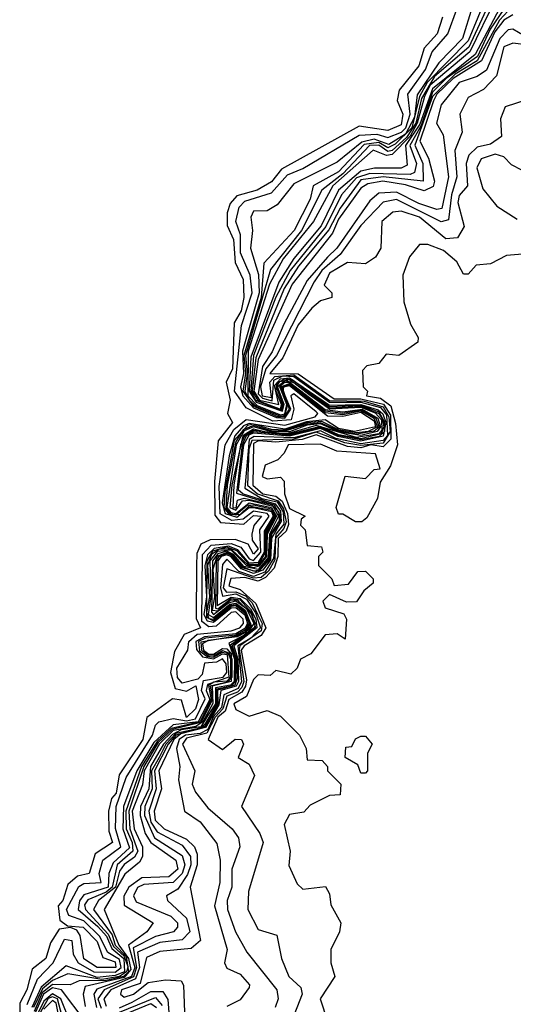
# Model space of a CAD drawing. Extents: x 2668140 to 2765664, y 823621 to 955240.
# Tile 179 of 256: x 2674841 to 2675946, y 906062 to 908267. Entities that reach past the tile are written whole.
import ezdxf

# ---------------------------------------------------------------- set-up
doc = ezdxf.new("R2010")
doc.units = 0

msp = doc.modelspace()

# ---------------------------------------------------------------- linework, layer by layer
at = {"layer": '0CON02XD'}
for points in [[(2675888.5, 908325), (2675845, 908219.5), (2675753.4, 908126.6), (2675736.5, 908095), (2675719.4, 908025), (2675681.5, 907988.5), (2675665, 907979.8), (2675645, 907992.3), (2675612.5, 907987.5), (2675555, 907926.5), (2675498, 907895), (2675491.4, 907865), (2675455.5, 907795), (2675387.9, 907722.1), (2675381.7, 907645), (2675342.9, 907515), (2675346.5, 907475), (2675340.5, 907435), (2675365, 907401.3), (2675418.3, 907378.3), (2675435, 907378.2), (2675445.2, 907395.2), (2675429.1, 907445), (2675445, 907450.1), (2675525, 907387.7), (2675565, 907383.2), (2675605, 907390.9), (2675634.3, 907375), (2675642, 907355), (2675621.6, 907345), (2675595, 907341.8), (2675555, 907348.9), (2675517.5, 907367.5), (2675485, 907364.1), (2675435, 907348), (2675405, 907349.3), (2675365, 907361), (2675351.4, 907358.6), (2675321.6, 907325), (2675300.3, 907209.7), (2675298.4, 907175), (2675309.5, 907159.5), (2675335, 907159.1), (2675355, 907178.5), (2675405, 907168.8), (2675411.3, 907155), (2675390.8, 907119.2), (2675391.4, 907075), (2675375, 907048.2), (2675355, 907047.2), (2675327.7, 907077.7), (2675305, 907085.8), (2675273, 907077), (2675260.3, 907055), (2675259.1, 906929.1), (2675275, 906921.4), (2675315, 906954.1), (2675325, 906955.1), (2675345, 906938.7), (2675355.1, 906915), (2675345, 906900.1), (2675325, 906889.2), (2675257.5, 906882.5), (2675241.3, 906875), (2675244.1, 906854.1), (2675261, 906841), (2675275, 906839.6), (2675295, 906850.8), (2675307.6, 906847.6), (2675313.3, 906835), (2675312.9, 906795), (2675305, 906785.9), (2675276.1, 906783.9), (2675263.9, 906776.1), (2675270, 906745), (2675245.3, 906694.7), (2675180.1, 906679.9), (2675148.8, 906651.2), (2675114.1, 906595), (2675079, 906495), (2675079.4, 906455), (2675093.3, 906425), (2675094.8, 906405.2), (2675059.7, 906375), (2675047.9, 906325), (2675035, 906313.7), (2674993.7, 906296.3), (2674986.5, 906285), (2674988.2, 906275), (2675039.2, 906219.2), (2675051.6, 906191.6), (2675075, 906170.3), (2675083.2, 906146.8), (2675080.3, 906135), (2675065, 906125.1), (2675025, 906118.4), (2674949.1, 906130.9), (2674915, 906115.8), (2674892.6, 906097.4), (2674872.3, 906055)], [(2675899.4, 908320.6), (2675846.7, 908205), (2675770.2, 908139.8), (2675740.8, 908090.8), (2675727.8, 908035), (2675707, 908003), (2675675, 907974.3), (2675665, 907972), (2675645, 907985.8), (2675624.5, 907985), (2675565, 907921.6), (2675517.5, 907885), (2675471.8, 907795), (2675402.6, 907707.4), (2675346.9, 907515), (2675350.1, 907475), (2675344.9, 907435), (2675355.2, 907415), (2675371.2, 907401.2), (2675425, 907379.2), (2675435, 907381.5), (2675441.5, 907405), (2675425.9, 907445), (2675445, 907452.7), (2675525, 907391), (2675565, 907386.3), (2675605, 907393.4), (2675638.6, 907375), (2675645.7, 907354.3), (2675634.5, 907345.5), (2675595, 907339), (2675555, 907346.1), (2675515, 907364.5), (2675485, 907361.7), (2675435, 907345.4), (2675405, 907346.7), (2675365, 907358), (2675341.6, 907348.4), (2675325, 907322.8), (2675305.6, 907225), (2675302.5, 907172.5), (2675311.6, 907161.6), (2675325, 907158.7), (2675350.1, 907179.9), (2675365, 907180.6), (2675405, 907171.6), (2675414.1, 907155), (2675392.4, 907115), (2675391.3, 907065), (2675375, 907044.6), (2675353.5, 907045), (2675315, 907081.6), (2675288.7, 907081.3), (2675270.5, 907069.5), (2675261.7, 907045), (2675266.4, 906975), (2675259.4, 906939.4), (2675265, 906926.6), (2675275, 906925.1), (2675313.7, 906956.3), (2675325, 906957.8), (2675345, 906942.7), (2675357.7, 906915), (2675345, 906896.5), (2675325, 906886.5), (2675246.5, 906873.5), (2675248.4, 906855), (2675263.5, 906843.5), (2675275, 906842.9), (2675295, 906854.5), (2675309.4, 906849.4), (2675316, 906835), (2675315.8, 906794.2), (2675306.5, 906783.5), (2675267.5, 906775), (2675273.1, 906745), (2675246.8, 906693.2), (2675182.5, 906677.5), (2675151.6, 906648.4), (2675118.9, 906595), (2675085.9, 906495), (2675087.6, 906455), (2675105.9, 906405), (2675098.3, 906391.7), (2675075, 906375.3), (2675065, 906360.8), (2675055.4, 906324.6), (2675017.5, 906295), (2675006.5, 906275), (2675047.9, 906217.9), (2675055.2, 906195), (2675079.3, 906169.3), (2675084.9, 906135), (2675073.5, 906125), (2675035, 906116), (2674974.6, 906115.4), (2674954.2, 906105.8), (2674915, 906106.6), (2674891.9, 906088.1), (2674873.7, 906046.3)], [(2675906.7, 908313.3), (2675848.6, 908195), (2675760, 908120), (2675747.1, 908095), (2675731.1, 908035), (2675715, 908006.4), (2675675, 907965.2), (2675662.6, 907962.6), (2675632.5, 907975), (2675542.2, 907895), (2675498.7, 907815), (2675431.2, 907731.2), (2675400.5, 907675), (2675353, 907525), (2675351.9, 907425), (2675373.1, 907403.1), (2675425, 907381.9), (2675435, 907384.8), (2675438.9, 907405), (2675423.3, 907445), (2675434.6, 907455), (2675445, 907455.1), (2675525, 907394.3), (2675565, 907388.9), (2675607.7, 907395), (2675642.7, 907375), (2675648.6, 907355), (2675641.6, 907345), (2675605, 907336.2), (2675555, 907343.8), (2675515, 907362.4), (2675485, 907359.3), (2675445, 907344.2), (2675405, 907344.4), (2675365, 907355.1), (2675343.6, 907346.4), (2675326.2, 907315), (2675304.6, 907175), (2675313.6, 907163.6), (2675325, 907161.5), (2675355, 907185.5), (2675405, 907174.5), (2675416.5, 907155), (2675395.3, 907115), (2675393.9, 907065), (2675376.9, 907043.1), (2675365, 907039.6), (2675348.7, 907045), (2675315, 907079.1), (2675283.5, 907076.5), (2675266.8, 907055), (2675269, 906975), (2675262.9, 906935), (2675275, 906928.5), (2675312, 906958), (2675325, 906960.5), (2675346.1, 906945), (2675359.1, 906910.9), (2675347, 906895), (2675328.1, 906885), (2675262.8, 906877.2), (2675250.3, 906869.7), (2675252.7, 906855), (2675265, 906846.6), (2675275, 906846.4), (2675295, 906859.3), (2675305, 906858.2), (2675315, 906846.8), (2675315, 906785.2), (2675271.8, 906775), (2675273.9, 906736.1), (2675251.3, 906695), (2675235.6, 906684.4), (2675184.8, 906675.2), (2675154.3, 906645.7), (2675119.7, 906585), (2675116.3, 906553.7), (2675093, 906495), (2675097.4, 906455), (2675115.8, 906415), (2675116.4, 906393.6), (2675109.4, 906380.6), (2675076.4, 906353.6), (2675030, 906275), (2675063.2, 906195), (2675084.9, 906165), (2675089.9, 906140.1), (2675075, 906122.2), (2674987.9, 906102.1), (2674983.5, 906085), (2674987.5, 906057.5)], [(2675854.4, 908295), (2675832.2, 908225), (2675779.7, 908170.3), (2675731.2, 908098.8), (2675725, 908048.8), (2675705, 908010.5), (2675667.4, 907987.4), (2675635, 907999.1), (2675607.1, 907992.9), (2675552.1, 907947.9), (2675455, 907899.4), (2675417.6, 907852.4), (2675395, 907839.2), (2675365, 907838), (2675358.8, 907825), (2675362.5, 907795), (2675358.1, 907755), (2675376.1, 907696.1), (2675377, 907655), (2675340.1, 907525), (2675342.1, 907475), (2675335.3, 907445), (2675340.4, 907425), (2675365, 907397.8), (2675416, 907376), (2675435, 907374.9), (2675448.4, 907395), (2675431.2, 907435), (2675432.3, 907445), (2675445, 907447.6), (2675530.3, 907380.3), (2675565, 907379.5), (2675605, 907388.4), (2675635, 907368.9), (2675637.6, 907355), (2675590.6, 907345), (2675555, 907351.6), (2675525, 907371.1), (2675483.1, 907366.9), (2675435, 907350.5), (2675355, 907363.1), (2675342.4, 907357.6), (2675322.8, 907335), (2675309.9, 907290.1), (2675294.7, 907185.3), (2675301.3, 907161.3), (2675327, 907153), (2675355, 907174.9), (2675364.9, 907175.1), (2675405, 907165.9), (2675408.5, 907155), (2675388.2, 907121.8), (2675388.8, 907075), (2675375, 907051.8), (2675355, 907050.4), (2675329.8, 907079.8), (2675308.5, 907088.5), (2675276.9, 907083.1), (2675261.3, 907068.7), (2675255.7, 907045), (2675259.4, 906975), (2675253.2, 906935), (2675260.8, 906920.8), (2675275, 906917.7), (2675315, 906950.3), (2675325, 906951.2), (2675345, 906934.5), (2675351.4, 906915), (2675345, 906903.7), (2675325, 906892), (2675254.6, 906885.4), (2675235.4, 906875), (2675236.8, 906856.8), (2675250.7, 906840.7), (2675275, 906836.2), (2675295, 906847), (2675305.8, 906845.8), (2675309.4, 906795), (2675261.3, 906778.7), (2675258.7, 906765), (2675266.9, 906745), (2675240.5, 906695), (2675185, 906688.1), (2675141.5, 906648.5), (2675103.8, 906585), (2675073.4, 906505), (2675072, 906455), (2675087.2, 906412.8), (2675050.8, 906379.2), (2675041.1, 906355), (2675039.6, 906325), (2674985, 906307.3), (2674975, 906294.3), (2674972, 906275), (2675016.5, 906236.5), (2675035.8, 906215), (2675047.8, 906187.8), (2675074.4, 906165), (2675075.8, 906135), (2675055, 906126.7), (2675015, 906122.7), (2674945, 906148.5), (2674889, 906101), (2674868.1, 906055)], [(2675915, 908292.3), (2675861, 908189), (2675765, 908112.4), (2675737.1, 908032.9), (2675704.8, 907985), (2675708.8, 907941.2), (2675695.3, 907934.7), (2675635.3, 907934.7), (2675605, 907927.7), (2675555.3, 907885), (2675516.4, 907805), (2675455, 907732.3), (2675421, 907679), (2675359, 907511), (2675355.1, 907435), (2675370.6, 907410.6), (2675429.6, 907390.4), (2675433.5, 907405), (2675418.7, 907445), (2675435, 907459.1), (2675455, 907454.7), (2675488.6, 907428.6), (2675535, 907395.5), (2675605, 907399.6), (2675637, 907387), (2675650.9, 907370.9), (2675652.2, 907347.8), (2675645, 907339.9), (2675595, 907331.3), (2675505, 907358.3), (2675440, 907340), (2675405, 907340.4), (2675365, 907349.8), (2675340.8, 907335), (2675316.2, 907225), (2675311.9, 907175), (2675325, 907168.5), (2675340.3, 907189.7), (2675355, 907191.5), (2675407.8, 907177.8), (2675420.8, 907155), (2675400.2, 907115), (2675397.5, 907062.5), (2675375, 907035.9), (2675342.9, 907042.9), (2675319.9, 907069.9), (2675305, 907076.7), (2675285, 907070.7), (2675273.2, 907055), (2675270.4, 906940.4), (2675275, 906935.4), (2675308.4, 906961.6), (2675325, 906966), (2675348.8, 906948.8), (2675365.5, 906915), (2675348.9, 906891.1), (2675309.3, 906870.7), (2675322.3, 906835), (2675321.4, 906785), (2675313, 906777), (2675279.3, 906770.7), (2675279.4, 906735), (2675261.8, 906708.2), (2675246.4, 906683.6), (2675202.8, 906677.2), (2675183.5, 906666.5), (2675163.4, 906645), (2675133.8, 906595), (2675130, 906545), (2675111.4, 906505), (2675111.1, 906485), (2675122.4, 906445), (2675135, 906424.5), (2675190.6, 906385), (2675195.4, 906365), (2675175, 906347.9), (2675115, 906345.3), (2675085.4, 906325), (2675074.5, 906304.5), (2675075, 906284.2), (2675140, 906245), (2675125.8, 906225), (2675084.8, 906195.2), (2675098.7, 906145), (2675091.2, 906125), (2675013.6, 906096.4), (2675007.5, 906085), (2675012.9, 906055)], [(2675787.7, 908272.3), (2675776, 908235), (2675746.9, 908203.1), (2675735, 908163.8), (2675690.8, 908109.2), (2675685.9, 908085.9), (2675699.2, 908055), (2675695, 908031.2), (2675665, 908018.8), (2675601.2, 908028.8), (2675427.7, 907932.3), (2675405, 907903.8), (2675372.5, 907885), (2675327.5, 907872.5), (2675312.5, 907855), (2675305.8, 907834.2), (2675305.8, 907805.8), (2675320, 907775), (2675323.6, 907723.6), (2675341.2, 907685), (2675343.3, 907645), (2675336.9, 907615), (2675321.7, 907588.3), (2675317.5, 907485), (2675303.3, 907455), (2675312.5, 907415), (2675306.2, 907385), (2675318, 907365), (2675285.7, 907324.3), (2675277.3, 907232.7), (2675277.9, 907157.9), (2675290.9, 907140.9), (2675342.8, 907137.2), (2675365, 907156.6), (2675382.5, 907155), (2675365.6, 907134.4), (2675361.2, 907115), (2675361.7, 907101.7), (2675375, 907082.5), (2675365, 907070), (2675352.7, 907092.7), (2675323.4, 907103.4), (2675267.6, 907102.4), (2675247, 907093), (2675238.1, 907071.9), (2675236.7, 907045), (2675236.6, 906926.6), (2675246, 906905), (2675209.5, 906890.5), (2675187.5, 906852.5), (2675178.6, 906805), (2675189.5, 906769.5), (2675215, 906763.3), (2675235.3, 906775.3), (2675241.2, 906745), (2675235, 906723.8), (2675215, 906704.8), (2675203.3, 906743.3), (2675183.3, 906746.7), (2675125.7, 906704.3), (2675117.1, 906655), (2675063.8, 906576.2), (2675056.9, 906535), (2675046.7, 906523.3), (2675040, 906495), (2675040.5, 906450.5), (2675048.8, 906425), (2675010.5, 906399.5), (2674996.7, 906355), (2674970.8, 906349.2), (2674949.3, 906330.7), (2674937.5, 906295), (2674927.3, 906282.7), (2674931.2, 906251.2), (2674948.3, 906238.3), (2674983.3, 906235), (2675015, 906203.3), (2675027, 906167), (2675055, 906157.5), (2675056.4, 906145), (2675015, 906144.6), (2674985, 906164.4), (2674976.4, 906216.4), (2674968.8, 906228.8), (2674955, 906234.3), (2674929.3, 906230.7), (2674910, 906200), (2674900, 906165), (2674868.8, 906141.2), (2674856.9, 906095), (2674841.2, 906065), (2674841.2, 906025)], [(2674857.7, 906062.3), (2674881.1, 906118.9), (2674916, 906155), (2674941.6, 906208.4), (2674958.2, 906205), (2674961.1, 906175), (2674972.5, 906155), (2675007.5, 906135), (2675055, 906134.5), (2675068.5, 906145), (2675065, 906163.1), (2675038.4, 906178.4), (2675020, 906215), (2674985, 906249.3), (2674951.3, 906261.3), (2674945.9, 906275), (2674973.4, 906326.6), (2674985, 906332.8), (2675023.3, 906335), (2675019.4, 906355), (2675027.5, 906385), (2675067.6, 906415), (2675056, 906456), (2675057.5, 906505), (2675079.8, 906570.2), (2675138.4, 906665), (2675145, 906687.5), (2675152.5, 906695), (2675185, 906702.3), (2675215, 906696.8), (2675235, 906701.7), (2675256.1, 906746.1), (2675248.6, 906765), (2675252.9, 906787.1), (2675296.4, 906795), (2675304.8, 906805), (2675303.8, 906825), (2675295, 906835.8), (2675281.8, 906828.2), (2675255, 906826), (2675249.4, 906800.6), (2675239.8, 906790.2), (2675205, 906781.3), (2675194.4, 906794.4), (2675193.3, 906815), (2675217.7, 906855), (2675220, 906875), (2675238.8, 906891.2), (2675315, 906898.4), (2675333.9, 906905), (2675342.5, 906915), (2675341.3, 906925), (2675325, 906941.3), (2675315, 906940), (2675281.2, 906908.8), (2675265, 906907.8), (2675249.2, 906919.2), (2675250.5, 907069.5), (2675269.7, 907090.3), (2675314.5, 907094.5), (2675336.2, 907086.2), (2675355, 907059.8), (2675365, 907056.2), (2675381.4, 907075), (2675378.7, 907125), (2675399.7, 907155), (2675395, 907161.4), (2675365, 907166.4), (2675341.4, 907148.6), (2675315.8, 907145.8), (2675290.3, 907160.3), (2675288, 907222), (2675301.1, 907315), (2675320.8, 907349.2), (2675348, 907372), (2675435, 907359.1), (2675502.6, 907377.4), (2675508.8, 907385), (2675505, 907389.3), (2675455, 907428.9), (2675447.9, 907425), (2675454.7, 907394.7), (2675449.3, 907370.7), (2675408, 907368), (2675348, 907398), (2675322.4, 907435), (2675337.5, 907582.5), (2675361.4, 907655), (2675357.2, 907695), (2675335.7, 907745), (2675335.3, 907785), (2675325.3, 907815), (2675332.5, 907847.5), (2675345, 907860.3), (2675405, 907879.6), (2675440.8, 907919.2), (2675475, 907933.4), (2675601.3, 908008.7), (2675640.6, 908010.6), (2675665, 908003), (2675695.7, 908015), (2675705.4, 908025), (2675715.2, 908055), (2675710.3, 908099.8), (2675749.4, 908155), (2675764.6, 908195), (2675799.6, 908235), (2675819.9, 908290.1)], [(2675925, 908290.3), (2675894.3, 908245.7), (2675865.8, 908184.2), (2675795.6, 908135), (2675765, 908104.3), (2675739.7, 908030.3), (2675714.7, 907985), (2675729.2, 907945), (2675725.4, 907924.6), (2675715, 907920), (2675625, 907922.7), (2675595, 907912.9), (2675561.3, 907875), (2675526.5, 907803.5), (2675446.4, 907705), (2675415, 907645.6), (2675364.6, 907515), (2675358.5, 907435), (2675368.8, 907415), (2675427.3, 907392.7), (2675430.2, 907405), (2675416.3, 907445), (2675423.4, 907456.6), (2675445, 907461.1), (2675535, 907398.2), (2675605, 907401.6), (2675645, 907385.4), (2675653, 907373), (2675656.6, 907355), (2675650.1, 907339.9), (2675605, 907328.7), (2675555, 907337.6), (2675515, 907356.1), (2675441.8, 907338.2), (2675365, 907347.2), (2675344.2, 907335), (2675335.8, 907315), (2675320.5, 907225), (2675318.2, 907175), (2675326, 907174), (2675328.9, 907191.1), (2675344, 907196), (2675405, 907181.3), (2675421.1, 907165), (2675421.9, 907145), (2675402.6, 907115), (2675399.2, 907060.8), (2675376.3, 907033.7), (2675365, 907032), (2675341.2, 907041.2), (2675318.2, 907068.2), (2675305, 907074.3), (2675282.4, 907065), (2675273.3, 907036.7), (2675277.2, 906975), (2675272.3, 906945), (2675285, 906943.6), (2675312.7, 906967.3), (2675327.8, 906967.9), (2675358.5, 906938.5), (2675368.1, 906915), (2675366.2, 906905), (2675313.2, 906866.8), (2675324.4, 906835), (2675324.6, 906785), (2675315, 906774.4), (2675281.9, 906768.1), (2675282.2, 906735), (2675255, 906688.1), (2675245, 906680.4), (2675191.1, 906668.9), (2675168.5, 906645), (2675153.4, 906615), (2675136.2, 906585), (2675138.1, 906545), (2675121.6, 906505), (2675120.8, 906485), (2675142.9, 906435), (2675205, 906395.6), (2675211.3, 906375), (2675204.6, 906355), (2675185, 906335.4), (2675119.1, 906330.9), (2675105, 906324), (2675096, 906305), (2675102.2, 906292.2), (2675179.8, 906259.8), (2675194.2, 906245), (2675194.2, 906235), (2675185.4, 906224.6), (2675145, 906214.6), (2675095, 906189.1), (2675103.1, 906145), (2675096.2, 906123.8), (2675030, 906095), (2675016.5, 906075), (2675024, 906054)], [(2675935, 908286.5), (2675915, 908265.9), (2675865.6, 908174.4), (2675816, 908145), (2675765.2, 908095), (2675726.1, 907986.1), (2675743.9, 907945), (2675744.3, 907905.7), (2675655, 907914.8), (2675605, 907908.2), (2675558.5, 907845), (2675533.4, 907796.6), (2675465.3, 907715), (2675433.2, 907665), (2675369.8, 907510.2), (2675361.9, 907435), (2675374, 907414), (2675425, 907394.9), (2675427, 907405), (2675415.1, 907435), (2675416.9, 907453.1), (2675435, 907463.1), (2675451.2, 907461.2), (2675535, 907400.9), (2675605, 907403.5), (2675645, 907389), (2675657.5, 907367.5), (2675657.7, 907345), (2675646.2, 907333.8), (2675605, 907326.3), (2675555, 907335.6), (2675515, 907353.8), (2675445, 907336.5), (2675365, 907344.4), (2675348.2, 907335), (2675339.1, 907315), (2675326.7, 907206.7), (2675411, 907181), (2675425.1, 907155), (2675421.9, 907138.1), (2675405, 907114.8), (2675400.9, 907059.1), (2675375, 907030.2), (2675339.4, 907039.4), (2675316.6, 907066.6), (2675305, 907071.5), (2675286.9, 907065), (2675280.8, 907055), (2675279.6, 906949.6), (2675285, 906948.2), (2675315, 906971.2), (2675335, 906968), (2675360, 906940), (2675369.2, 906905), (2675317, 906865), (2675326.8, 906835), (2675328.2, 906791.8), (2675323.1, 906776.9), (2675284.3, 906765.7), (2675284.9, 906735), (2675255.5, 906684.5), (2675190.6, 906665), (2675173.6, 906645), (2675143.1, 906585), (2675146.8, 906545), (2675130.3, 906495), (2675135, 906470.6), (2675148.8, 906448.8), (2675205, 906418.5), (2675223.3, 906393.3), (2675224.7, 906375), (2675217, 906353), (2675195, 906320), (2675170, 906305), (2675172.5, 906295), (2675214.4, 906255), (2675221.9, 906225), (2675205, 906206.9), (2675155, 906201.2), (2675105, 906179.4), (2675109.1, 906145), (2675100.6, 906119.4), (2675045.4, 906095), (2675029.6, 906075), (2675035, 906058.1)], [(2675945, 908278), (2675925, 908265.9), (2675905, 908240), (2675875.4, 908174.6), (2675811.9, 908135), (2675775, 908100.5), (2675767.3, 908085), (2675736.9, 907995), (2675756.7, 907956.7), (2675770, 907905), (2675766.7, 907893.3), (2675746.5, 907883.5), (2675705, 907897.4), (2675654.4, 907905.6), (2675620.3, 907899.7), (2675605, 907890), (2675555, 907820), (2675541.2, 907788.8), (2675451.3, 907675), (2675375, 907506.4), (2675365.3, 907435), (2675377.8, 907415), (2675421.1, 907405), (2675411.9, 907448.1), (2675425, 907462.5), (2675445.1, 907465.1), (2675535, 907403.6), (2675605, 907405.6), (2675643.4, 907393.4), (2675654.2, 907384.2), (2675660.6, 907365), (2675655, 907334.4), (2675605, 907323.5), (2675553.5, 907333.5), (2675515, 907351.4), (2675445, 907334.4), (2675365, 907341), (2675355, 907337.3), (2675342.4, 907315), (2675330.3, 907215), (2675341.8, 907205), (2675413, 907183), (2675425, 907166.4), (2675426.8, 907143.2), (2675405, 907105), (2675402.7, 907057.3), (2675385.9, 907034.1), (2675365, 907027), (2675337.2, 907037.2), (2675315, 907064.5), (2675305, 907068.5), (2675292.1, 907065), (2675284.9, 907055), (2675283.4, 906955), (2675315, 906974.1), (2675335, 906971.2), (2675358.2, 906948.2), (2675370.1, 906925), (2675372.3, 906905), (2675320.9, 906865), (2675329.3, 906835), (2675330.9, 906785), (2675326, 906775), (2675291.3, 906765), (2675287.3, 906732.7), (2675257.5, 906682.5), (2675201.9, 906668.1), (2675186, 906655), (2675152.6, 906585), (2675158.5, 906545), (2675142.2, 906495), (2675144.7, 906475), (2675164.3, 906455), (2675215, 906432.2), (2675232.2, 906415), (2675238.8, 906398.8), (2675238.5, 906375), (2675223.1, 906325), (2675245.7, 906205), (2675225, 906187.1), (2675155, 906180.8), (2675125, 906167.5), (2675110.7, 906109.3), (2675068.8, 906095), (2675066.7, 906085), (2675075, 906078.8), (2675096.2, 906085), (2675128.8, 906111.2), (2675167.3, 906117.3), (2675202.5, 906115), (2675208, 906105), (2675210, 906045)], [(2675983.6, 908223.6), (2675945, 908245.5), (2675935, 908244.4), (2675916.4, 908225), (2675885.9, 908154.1), (2675865, 908140), (2675825, 908126.6), (2675785, 908076.2), (2675774.2, 908035), (2675789.2, 908009.2), (2675801.5, 907915), (2675786.2, 907843.8), (2675775, 907842.2), (2675735, 907855.4), (2675685, 907881.1), (2675645, 907878.5), (2675625, 907861.4), (2675550.9, 907755), (2675530.6, 907735), (2675485, 907683.1), (2675432.5, 907585), (2675406.6, 907523.4), (2675385, 907490.5), (2675375, 907429.6), (2675385, 907419.5), (2675406.8, 907413.2), (2675410.2, 907459.8), (2675430.3, 907469.7), (2675455, 907468.1), (2675535, 907410.6), (2675605, 907410.8), (2675648.8, 907398.8), (2675662.3, 907382.3), (2675664.3, 907335.7), (2675655, 907324.8), (2675605, 907317.3), (2675549.3, 907329.3), (2675515, 907346.4), (2675455, 907330.5), (2675366.2, 907333.8), (2675355, 907326.7), (2675345, 907217.8), (2675383.2, 907195), (2675417.4, 907187.4), (2675431.3, 907165), (2675432.2, 907137.8), (2675414.5, 907115), (2675409.6, 907060.4), (2675390.2, 907029.8), (2675365, 907020.3), (2675331.5, 907031.5), (2675305, 907058.8), (2675295, 907047.5), (2675290.7, 906995), (2675295, 906976.6), (2675325, 906981.6), (2675349.2, 906969.2), (2675369.3, 906939.3), (2675380, 906905), (2675358.2, 906881.8), (2675329.5, 906865), (2675338.1, 906785), (2675330.6, 906769.4), (2675298, 906755), (2675292.7, 906727.3), (2675275, 906707.1), (2675262.2, 906677.8), (2675245, 906668.5), (2675212.7, 906665), (2675198.1, 906655), (2675192.1, 906635), (2675199.4, 906595), (2675196.7, 906565), (2675210, 906495), (2675245, 906471.2), (2675282.3, 906422.3), (2675290, 906385), (2675289.4, 906335), (2675277, 906283), (2675306, 906185), (2675300, 906155), (2675305, 906143.3), (2675335, 906130), (2675356, 906106), (2675355, 906100), (2675335, 906072.5), (2675305, 906057.5)], [(2676015.4, 908205.4), (2675945, 908214), (2675925, 908206), (2675908.8, 908141.2), (2675879.3, 908110.7), (2675845, 908092.5), (2675826.7, 908055), (2675832, 908015), (2675815.7, 907974.3), (2675820, 907915), (2675807.7, 907875), (2675801.4, 907818.6), (2675785, 907814.2), (2675685, 907864.4), (2675655, 907858.6), (2675605, 907805.8), (2675558.9, 907741.1), (2675517.5, 907705), (2675500.1, 907679.9), (2675416.2, 907515), (2675391.9, 907485), (2675380.3, 907445), (2675384.1, 907425), (2675405, 907420.9), (2675401.1, 907455), (2675412.2, 907467.8), (2675455, 907471.8), (2675535, 907414.3), (2675612.6, 907412.6), (2675655, 907400.3), (2675667.5, 907377.5), (2675670.8, 907345), (2675655, 907318.8), (2675605, 907313.5), (2675569.2, 907319.2), (2675505, 907343.1), (2675455, 907327.6), (2675360.8, 907325), (2675353.9, 907305), (2675351.1, 907225), (2675373.3, 907205), (2675420, 907190), (2675432.1, 907172.1), (2675437.5, 907142.5), (2675432.6, 907127.4), (2675414.1, 907105.9), (2675412.4, 907057.6), (2675397.9, 907032.1), (2675381.6, 907018.4), (2675365, 907016.4), (2675305, 907037.1), (2675296.4, 906995), (2675304.3, 906985), (2675325, 906985.9), (2675346.8, 906976.8), (2675361.5, 906961.5), (2675374.3, 906934.3), (2675384.3, 906915), (2675381.6, 906898.4), (2675334.4, 906865), (2675332.7, 906857.3), (2675342.8, 906785), (2675338.4, 906771.6), (2675328.6, 906761.4), (2675305, 906752.5), (2675296.1, 906723.9), (2675278.5, 906705), (2675260.4, 906669.6), (2675215, 906658.1), (2675205.7, 906645), (2675233.3, 906585), (2675227.5, 906555), (2675235, 906537.5), (2675262.4, 906502.4), (2675316.7, 906455), (2675331.2, 906435), (2675334, 906415), (2675315.8, 906365), (2675315.8, 906325), (2675306, 906295), (2675306.2, 906275), (2675324, 906225), (2675349.5, 906179.5), (2675416.7, 906095), (2675420, 906075), (2675413.3, 906055)], [(2676000, 908095), (2675928.3, 908071.7), (2675917.5, 908045), (2675920, 908005), (2675895, 907988), (2675865, 907981.2), (2675846.7, 907963.3), (2675840.6, 907945), (2675844, 907895), (2675825, 907873.3), (2675822.2, 907857.8), (2675835.9, 907804.1), (2675821.2, 907778.8), (2675795, 907776), (2675736, 907825), (2675695, 907838.1), (2675676.2, 907836.2), (2675652, 907815), (2675650, 907755), (2675637.5, 907735), (2675615, 907720), (2675575, 907723.3), (2675535, 907699.2), (2675522.5, 907672.5), (2675540, 907655), (2675540, 907645), (2675515, 907637.5), (2675495, 907621.2), (2675465, 907584), (2675430.4, 907509.6), (2675401.1, 907475), (2675464.3, 907474.3), (2675545, 907418.2), (2675605, 907417.9), (2675656, 907406), (2675671.4, 907381.4), (2675672, 907328), (2675655, 907310.8), (2675627.5, 907315), (2675605, 907308.1), (2675575, 907311.6), (2675505, 907337.4), (2675473.3, 907326.7), (2675415, 907320.7), (2675375.9, 907324.1), (2675365, 907317.7), (2675363.2, 907225), (2675385.6, 907205), (2675415, 907199.8), (2675429, 907189), (2675441, 907161), (2675443.3, 907136.7), (2675437.9, 907122.1), (2675420, 907105), (2675419.2, 907065), (2675410.9, 907039.1), (2675391.8, 907018.2), (2675375, 907010), (2675345, 907018.2), (2675314, 907016), (2675309.7, 906999.7), (2675335, 906990.9), (2675370, 906960), (2675392, 906905), (2675381.6, 906888.4), (2675343.8, 906865), (2675337.4, 906855), (2675349.3, 906789.3), (2675346.8, 906775), (2675338.8, 906761.2), (2675309.1, 906745), (2675301.5, 906718.5), (2675284.5, 906705), (2675263.3, 906655), (2675295, 906633.3), (2675323.6, 906656.4), (2675337.5, 906655), (2675342.5, 906645), (2675330, 906615), (2675355, 906600), (2675366.7, 906575), (2675337.5, 906505), (2675378.8, 906445), (2675386.2, 906425), (2675353.8, 906315), (2675352, 906275), (2675375, 906230), (2675417, 906217), (2675427.5, 906165), (2675443.8, 906125), (2675470.5, 906100.5), (2675473.8, 906085), (2675443, 906007)], [(2675965, 907930), (2675942.1, 907942.1), (2675925, 907960), (2675905.6, 907965.6), (2675874, 907955), (2675864.4, 907935), (2675878.1, 907888.1), (2675909.2, 907849.2), (2675955, 907820)], [(2675985, 907743.3), (2675930.7, 907739.3), (2675895, 907720), (2675863, 907717), (2675845, 907697.5), (2675835, 907697.5), (2675820, 907725), (2675789.8, 907749.8), (2675755, 907763.8), (2675736.4, 907763.6), (2675714.1, 907735.9), (2675698.8, 907695), (2675701.2, 907635), (2675716.2, 907585), (2675733.3, 907555), (2675732.5, 907545), (2675690, 907515), (2675661.7, 907518.3), (2675645, 907497.5), (2675618.3, 907491.7), (2675608.3, 907481.7), (2675610, 907445), (2675620, 907435), (2675617.5, 907425), (2675649.2, 907419.2), (2675672.3, 907402.3), (2675682.9, 907362.9), (2675686.7, 907315), (2675671.7, 907268.3), (2675648.3, 907231.7), (2675642.5, 907195), (2675618.3, 907151.7), (2675607, 907143), (2675593, 907143), (2675565, 907160), (2675555, 907160), (2675550, 907175), (2675570, 907245), (2675615, 907240), (2675635, 907260), (2675648.3, 907261.7), (2675637.5, 907295), (2675551.2, 907301.2), (2675515, 907316.2), (2675442.5, 907315), (2675433.6, 907296.4), (2675418.8, 907281.2), (2675390.5, 907269.5), (2675384.4, 907244.4), (2675395, 907238.8), (2675425, 907242.5), (2675433.6, 907233.6), (2675434.2, 907205), (2675445, 907172.5), (2675480, 907155), (2675471.7, 907148.3), (2675470, 907135), (2675480, 907125), (2675485, 907090), (2675517, 907087), (2675520, 907075), (2675510, 907065), (2675510, 907045), (2675540, 907015), (2675545, 907000), (2675577, 907003), (2675598.3, 907031.7), (2675615, 907032.5), (2675632.5, 907015), (2675632.5, 907005), (2675611.7, 906988.3), (2675595, 906963.3), (2675573, 906963), (2675535, 906980), (2675520, 906965), (2675525, 906950), (2675566.7, 906936.7), (2675572.5, 906925), (2675570, 906880), (2675551.7, 906891.7), (2675525, 906890), (2675493, 906847), (2675470, 906835), (2675462.5, 906815), (2675448.3, 906801.7), (2675415, 906810), (2675401.7, 906798.3), (2675375, 906800), (2675365, 906790), (2675348.7, 906751.3), (2675320.8, 906735), (2675325, 906722.5), (2675355, 906707.5), (2675395, 906720), (2675425, 906707.5), (2675467.5, 906665), (2675482.5, 906635), (2675485, 906610), (2675518.3, 906608.3), (2675530, 906595), (2675530, 906585), (2675560, 906555), (2675558.3, 906531.7), (2675535, 906530), (2675491.7, 906508.3), (2675477, 906493), (2675445, 906487.5), (2675433.3, 906465), (2675446.7, 906405), (2675443.6, 906373.6), (2675462.5, 906332.5), (2675475, 906320), (2675526, 906326), (2675535, 906310), (2675537.5, 906285), (2675560, 906245), (2675557.5, 906225), (2675537.5, 906185), (2675537.5, 906155), (2675546.7, 906125), (2675513.8, 906075), (2675530, 906025)], [(2675615, 906580), (2675605, 906580), (2675598.3, 906598.3), (2675570, 906615), (2675571.7, 906638.3), (2675585, 906640), (2675593.3, 906656.7), (2675605, 906662.5), (2675615, 906662.5), (2675630, 906645), (2675620, 906625), (2675620, 906585), (2675615, 906580)], [(2674988, 906025), (2674934.9, 906094.8), (2674915, 906099.1), (2674894.9, 906085.1), (2674876.9, 906045)], [(2675065, 906054.8), (2675092.7, 906067.3), (2675135, 906091.1), (2675161.5, 906091.5), (2675173.1, 906073.1), (2675176.9, 906025)], [(2674955, 906021.1), (2674933.6, 906075), (2674915, 906086.1), (2674895, 906069.6), (2674883.7, 906045)], [(2674936.5, 906035), (2674925.6, 906075), (2674915, 906079.3), (2674905, 906075.2), (2674887.8, 906045)], [(2674931.4, 906025), (2674922.7, 906065), (2674915, 906071.1), (2674895, 906051.9)], [(2675065, 906045.2), (2675145, 906077.7), (2675160.1, 906060.1)], [(2675071.6, 906038.4), (2675135, 906064.5), (2675147.7, 906055)]]:
    msp.add_lwpolyline(points, dxfattribs=at)

doc.saveas('drawing.dxf')
